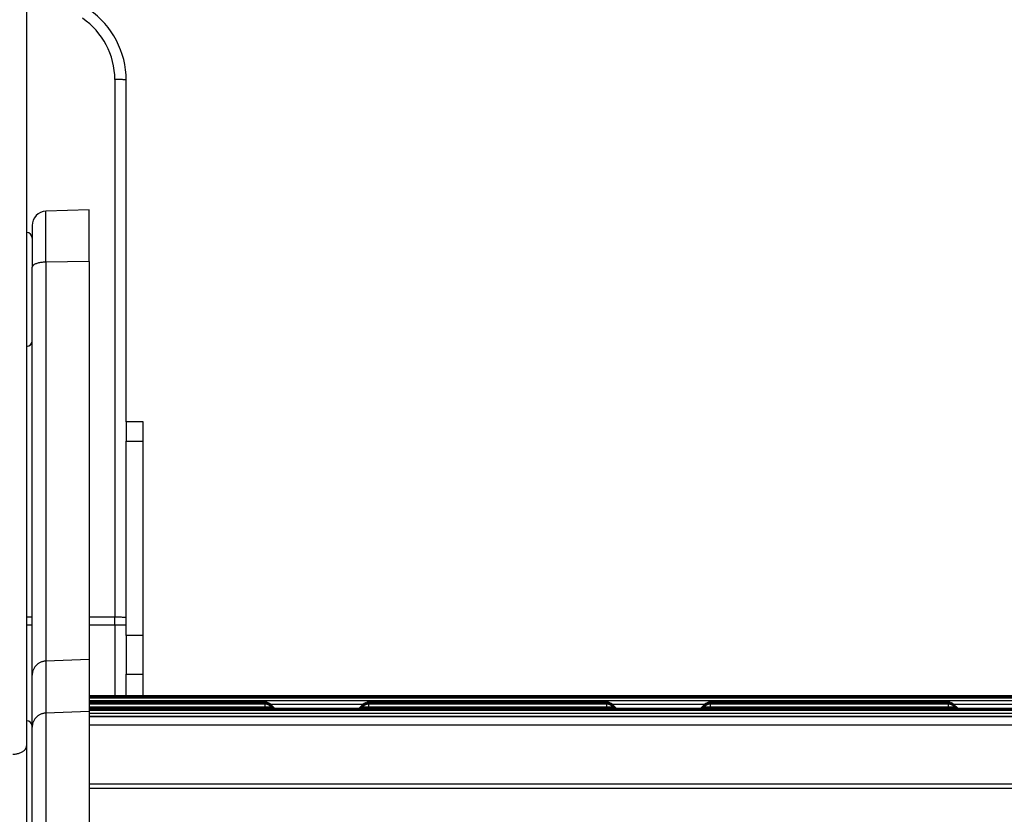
# Model space of a CAD drawing. Header units: inches. Extents: x 53216 to 117387, y -66787 to -22834.
# Tile 83 of 256: x 60605 to 60622, y -30145 to -30131. Entities that reach past the tile are written whole.
import ezdxf

# ---------------------------------------------------------------- set-up
doc = ezdxf.new("R2010")
doc.units = ezdxf.units.IN
doc.header["$MEASUREMENT"] = 0
doc.layers.add('FAKRO LOFT LADDERS', color=7, linetype='Continuous')

msp = doc.modelspace()

# ---------------------------------------------------------------- linework, layer by layer
at = {"layer": 'FAKRO LOFT LADDERS', "color": 7, "linetype": 'Continuous'}
for p, q in [((60605.302, -30128.957), (60605.302, -30143.576)), ((60606.852, -30131.872), (60606.852, -30141.317)), ((60607.052, -30137.885), (60607.052, -30131.885)), ((60606.402, -30134.161), (60605.643, -30134.187)), ((60605.643, -30135.081), (60605.643, -30134.187)), ((60606.402, -30135.072), (60606.402, -30134.161)), ((60605.402, -30134.437), (60605.402, -30135.169)), ((60605.402, -30142.334), (60605.402, -30135.169)), ((60606.402, -30135.072), (60605.643, -30135.081)), ((60605.643, -30135.081), (60605.643, -30142.088)), ((60606.402, -30135.072), (60606.402, -30142.062)), ((60607.352, -30137.885), (60607.052, -30137.885)), ((60607.052, -30137.885), (60607.052, -30138.226)), ((60607.352, -30138.226), (60607.352, -30137.885)), ((60607.052, -30141.641), (60607.052, -30138.226)), ((60607.052, -30138.226), (60607.352, -30138.226)), ((60607.352, -30141.641), (60607.352, -30138.226)), ((60605.402, -30141.317), (60605.302, -30141.317)), ((60606.852, -30141.317), (60606.402, -30141.317)), ((60606.852, -30141.454), (60606.852, -30141.317)), ((60605.302, -30141.454), (60605.402, -30141.454)), ((60606.402, -30141.454), (60606.852, -30141.454)), ((60606.852, -30141.454), (60606.852, -30142.7)), ((60606.852, -30141.454), (60607.052, -30141.454)), ((60607.352, -30141.641), (60607.052, -30141.641)), ((60607.052, -30141.641), (60607.052, -30142.317)), ((60607.352, -30142.317), (60607.352, -30141.641)), ((60606.402, -30142.062), (60605.643, -30142.088)), ((60605.643, -30142.088), (60605.643, -30143.001)), ((60606.402, -30142.062), (60606.402, -30142.975)), ((60605.402, -30143.247), (60605.402, -30142.334)), ((60607.052, -30142.7), (60607.052, -30142.317)), ((60607.052, -30142.317), (60607.352, -30142.317)), ((60607.352, -30142.7), (60607.352, -30142.317)), ((60644.402, -30142.7), (60606.402, -30142.7)), ((60644.402, -30142.719), (60606.402, -30142.719)), ((60644.402, -30142.738), (60606.402, -30142.738)), ((60606.402, -30142.783), (60644.402, -30142.783)), ((60609.494, -30142.81), (60606.402, -30142.81)), ((60609.494, -30142.829), (60606.402, -30142.829)), ((60609.494, -30142.848), (60606.402, -30142.848)), ((60606.402, -30142.893), (60609.494, -30142.893)), ((60644.402, -30142.92), (60606.402, -30142.92)), ((60644.402, -30142.939), (60606.402, -30142.939)), ((60644.402, -30142.958), (60606.402, -30142.958)), ((60609.494, -30142.829), (60609.494, -30142.81)), ((60609.494, -30142.848), (60609.494, -30142.829)), ((60609.494, -30142.893), (60609.494, -30142.848)), ((60609.494, -30142.92), (60609.494, -30142.893)), ((60609.585, -30142.844), (60611.218, -30142.844)), ((60609.652, -30142.91), (60609.593, -30142.851)), ((60609.643, -30142.92), (60609.593, -30142.87)), ((60609.624, -30142.92), (60609.593, -30142.889)), ((60611.211, -30142.851), (60611.152, -30142.91)), ((60611.211, -30142.87), (60611.161, -30142.92)), ((60611.211, -30142.889), (60611.18, -30142.92)), ((60611.31, -30142.81), (60611.31, -30142.829)), ((60615.494, -30142.81), (60611.31, -30142.81)), ((60611.31, -30142.829), (60611.31, -30142.848)), ((60615.494, -30142.829), (60611.31, -30142.829)), ((60611.31, -30142.848), (60611.31, -30142.893)), ((60615.494, -30142.848), (60611.31, -30142.848)), ((60611.31, -30142.893), (60611.31, -30142.92)), ((60611.31, -30142.893), (60615.494, -30142.893)), ((60615.494, -30142.829), (60615.494, -30142.81)), ((60615.494, -30142.848), (60615.494, -30142.829)), ((60615.494, -30142.893), (60615.494, -30142.848)), ((60615.494, -30142.92), (60615.494, -30142.893)), ((60615.585, -30142.844), (60617.218, -30142.844)), ((60615.652, -30142.91), (60615.593, -30142.851)), ((60615.643, -30142.92), (60615.593, -30142.87)), ((60615.624, -30142.92), (60615.593, -30142.889)), ((60617.211, -30142.851), (60617.152, -30142.91)), ((60617.211, -30142.87), (60617.161, -30142.92)), ((60617.211, -30142.889), (60617.18, -30142.92)), ((60617.31, -30142.81), (60617.31, -30142.829)), ((60621.494, -30142.81), (60617.31, -30142.81)), ((60617.31, -30142.829), (60617.31, -30142.848)), ((60621.494, -30142.829), (60617.31, -30142.829)), ((60617.31, -30142.848), (60617.31, -30142.893)), ((60621.494, -30142.848), (60617.31, -30142.848)), ((60617.31, -30142.893), (60617.31, -30142.92)), ((60617.31, -30142.893), (60621.494, -30142.893)), ((60621.494, -30142.829), (60621.494, -30142.81)), ((60621.494, -30142.848), (60621.494, -30142.829)), ((60621.494, -30142.893), (60621.494, -30142.848)), ((60621.494, -30142.92), (60621.494, -30142.893)), ((60621.585, -30142.844), (60623.218, -30142.844)), ((60621.652, -30142.91), (60621.593, -30142.851)), ((60621.643, -30142.92), (60621.593, -30142.87)), ((60621.624, -30142.92), (60621.593, -30142.889)), ((60606.402, -30142.975), (60605.643, -30143.001)), ((60605.643, -30143.001), (60605.643, -30152.648)), ((60606.402, -30142.975), (60606.402, -30152.638)), ((60606.402, -30143.003), (60644.402, -30143.003)), ((60644.402, -30143.064), (60606.402, -30143.064)), ((60606.402, -30143.064), (60644.402, -30143.064)), ((60605.402, -30152.732), (60605.402, -30143.247)), ((60644.402, -30143.216), (60606.402, -30143.216)), ((60605.302, -30143.576), (60605.302, -30147.74)), ((60644.402, -30144.248), (60606.402, -30144.248)), ((60644.402, -30144.324), (60606.402, -30144.324))]:
    msp.add_line(p, q, dxfattribs=at)
for centre, radius, start, end in [((60605.552, -30131.885), 1.5, 0, 55.4819), ((60605.552, -30131.872), 1.3, 0, 55.6959), ((60605.652, -30134.437), 0.25, 92, 180), ((60605.302, -30134.661), 0.1, 0, 90), ((60605.302, -30136.461), 0.1, 270, 0), ((60609.494, -30142.95), 0.14, 45.0413, 90), ((60609.494, -30142.969), 0.14, 45.0413, 90), ((60609.494, -30142.988), 0.14, 45.0413, 90), ((60611.31, -30142.95), 0.14, 90, 134.9587), ((60611.31, -30142.969), 0.14, 90, 134.9587), ((60611.31, -30142.988), 0.14, 90, 134.9587), ((60615.494, -30142.95), 0.14, 45.0413, 90), ((60615.494, -30142.969), 0.14, 45.0413, 90), ((60615.494, -30142.988), 0.14, 45.0413, 90), ((60617.31, -30142.95), 0.14, 90, 134.9587), ((60617.31, -30142.969), 0.14, 90, 134.9587), ((60617.31, -30142.988), 0.14, 90, 134.9587), ((60621.494, -30142.95), 0.14, 45.0413, 90), ((60621.494, -30142.969), 0.14, 45.0413, 90), ((60621.494, -30142.988), 0.14, 45.0413, 90), ((60605.302, -30143.238), 0.1, 0, 90)]:
    msp.add_arc(centre, radius, start, end, dxfattribs=at)
for points, weights in [([(60607.052, -30131.885), (60607.052, -30131.872), (60606.852, -30131.872)], [1, 0.707106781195, 1]), ([(60605.643, -30135.081), (60605.402, -30135.084), (60605.402, -30135.169)], [1, 0.719339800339, 1]), ([(60607.052, -30141.331), (60607.052, -30141.317), (60606.852, -30141.317)], [1, 0.707106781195, 1]), ([(60605.643, -30142.088), (60605.402, -30142.096), (60605.402, -30142.334)], [1, 0.719339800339, 1]), ([(60609.494, -30142.893), (60609.597, -30142.893), (60609.593, -30142.889)], [1, 0.69354811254, 1]), ([(60609.573, -30142.854), (60609.594, -30142.852), (60609.593, -30142.851)], [1, 0.941741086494, 1]), ([(60609.573, -30142.872), (60609.594, -30142.871), (60609.593, -30142.87)], [1, 0.941741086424, 1]), ([(60609.636, -30142.913), (60609.653, -30142.911), (60609.652, -30142.91)], [1, 0.969483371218, 1]), ([(60611.152, -30142.91), (60611.15, -30142.911), (60611.168, -30142.913)], [1, 0.969483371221, 1]), ([(60611.211, -30142.851), (60611.21, -30142.852), (60611.231, -30142.854)], [1, 0.941741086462, 1]), ([(60611.211, -30142.87), (60611.21, -30142.871), (60611.231, -30142.872)], [1, 0.941741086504, 1]), ([(60611.211, -30142.889), (60611.207, -30142.893), (60611.31, -30142.893)], [1, 0.693548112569, 1]), ([(60615.494, -30142.893), (60615.597, -30142.893), (60615.593, -30142.889)], [1, 0.693548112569, 1]), ([(60615.573, -30142.854), (60615.594, -30142.852), (60615.593, -30142.851)], [1, 0.941741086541, 1]), ([(60615.573, -30142.872), (60615.594, -30142.871), (60615.593, -30142.87)], [1, 0.941741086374, 1]), ([(60615.636, -30142.913), (60615.653, -30142.911), (60615.652, -30142.91)], [1, 0.969483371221, 1]), ([(60617.152, -30142.91), (60617.15, -30142.911), (60617.168, -30142.913)], [1, 0.969483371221, 1]), ([(60617.211, -30142.851), (60617.21, -30142.852), (60617.231, -30142.854)], [1, 0.941741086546, 1]), ([(60617.211, -30142.87), (60617.21, -30142.871), (60617.231, -30142.872)], [1, 0.941741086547, 1]), ([(60617.211, -30142.889), (60617.207, -30142.893), (60617.31, -30142.893)], [1, 0.69354811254, 1]), ([(60621.494, -30142.893), (60621.597, -30142.893), (60621.593, -30142.889)], [1, 0.69354811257, 1]), ([(60621.573, -30142.854), (60621.594, -30142.852), (60621.593, -30142.851)], [1, 0.94174108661, 1]), ([(60621.573, -30142.872), (60621.594, -30142.871), (60621.593, -30142.87)], [1, 0.941741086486, 1]), ([(60621.636, -30142.913), (60621.653, -30142.911), (60621.652, -30142.91)], [1, 0.969483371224, 1]), ([(60605.643, -30143.001), (60605.402, -30143.01), (60605.402, -30143.247)], [1, 0.719339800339, 1]), ([(60605.061, -30143.725), (60605.302, -30143.72), (60605.302, -30143.576)], [1, 0.719339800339, 1])]:
    msp.add_rational_spline(points, weights, degree=2, dxfattribs=at)

doc.saveas('drawing.dxf')
